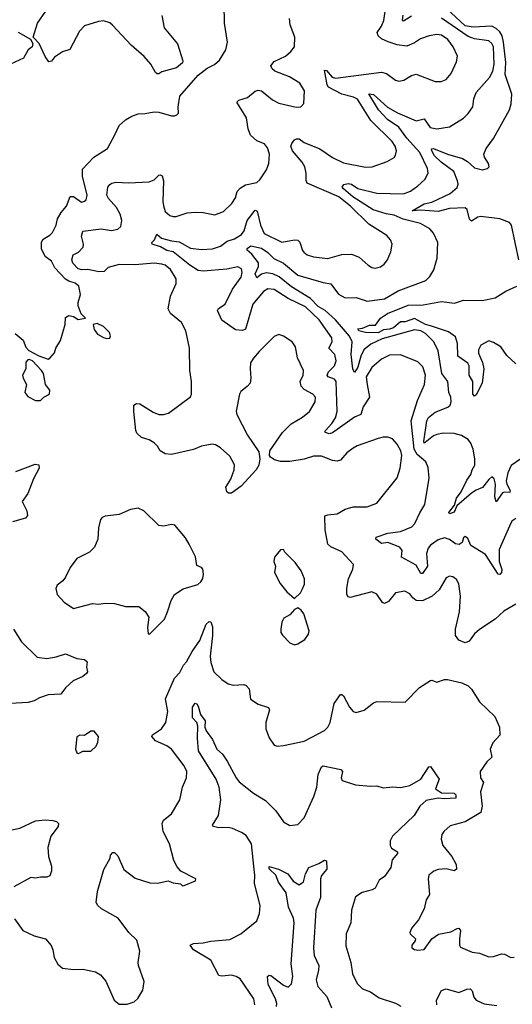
# Model space of a CAD drawing. Extents: x 1493970 to 1595317, y 729910 to 844791.
# Tile 198 of 256: x 1507854 to 1510974, y 816939 to 823177. Entities that reach past the tile are written whole.
import ezdxf

# ---------------------------------------------------------------- set-up
doc = ezdxf.new("R2010")
doc.units = 0

msp = doc.modelspace()

# ---------------------------------------------------------------- linework, layer by layer
at = {"layer": '0CON10XD'}
for points in [[(1508035, 821026.7), (1508045, 821032.5), (1508073.6, 821066.4), (1508082.5, 821095), (1508112.5, 821145), (1508142.5, 821245), (1508145, 821290), (1508165, 821302.5), (1508195, 821297.5), (1508225, 821277.5), (1508270, 821285), (1508243.3, 821313.3), (1508223.8, 821365), (1508223.8, 821385), (1508240, 821435), (1508227.8, 821487.8), (1508205, 821508.6), (1508165, 821519.4), (1508145, 821532.9), (1508075.7, 821605), (1508055, 821648), (1508015, 821676), (1507991.4, 821725), (1507991.7, 821768.3), (1508003.2, 821786.8), (1508045, 821812), (1508060.9, 821829.1), (1508084.3, 821875), (1508094.4, 821915.6), (1508115.8, 821955), (1508150.8, 821995), (1508173.6, 822056.4), (1508195, 822056.7), (1508245, 822020), (1508265, 822026.2), (1508275, 822036.2), (1508281.5, 822065), (1508251.1, 822185), (1508250.9, 822229.1), (1508324.4, 822305.6), (1508409.3, 822360.7), (1508458.3, 822451.7), (1508483.9, 822506.1), (1508525, 822542.5), (1508565, 822566.2), (1508605, 822580), (1508648.3, 822581.7), (1508705, 822593.3), (1508735, 822591.2), (1508815, 822567.5), (1508835, 822567.5), (1508850, 822575), (1508860, 822585), (1508856.7, 822625), (1508867.7, 822692.3), (1508984.5, 822825.5), (1509041.3, 822868.7), (1509087.9, 822892.1), (1509119.7, 822920.3), (1509160, 822985), (1509170, 823035), (1509150.8, 823155), (1509150, 823275)], [(1510995, 820016.9), (1510970.6, 819999.4), (1510955, 819968.8), (1510890.5, 819819.5), (1510891.2, 819745), (1510906.6, 819693.4), (1510905, 819673.8), (1510895, 819662), (1510885, 819663.3), (1510805, 819788.1), (1510710.6, 819845), (1510691.2, 819891.2), (1510675, 819903.3), (1510664.6, 819895.4), (1510655.8, 819865), (1510637.5, 819852.5), (1510615, 819856.9), (1510575, 819884.6), (1510545, 819893.8), (1510505, 819882.7), (1510455, 819848.2), (1510441, 819829), (1510430, 819795), (1510436.7, 819715), (1510405, 819668.1), (1510395, 819669.4), (1510365, 819721.8), (1510272.1, 819772.1), (1510276.5, 819815), (1510260.6, 819835), (1510185, 819864.1), (1510145, 819858.1), (1510110, 819885), (1510112.4, 819897.6), (1510185.3, 819924.7), (1510265.6, 819934.4), (1510337.8, 819965), (1510356.2, 819985), (1510387.1, 820052.9), (1510420, 820105), (1510447, 820273), (1510440.3, 820340.3), (1510425.5, 820375), (1510371.8, 820421.8), (1510353.1, 820455), (1510333.8, 820635), (1510372.5, 820765), (1510417.7, 820865), (1510424, 820925), (1510407.1, 820977.1), (1510375, 821009.1), (1510265, 821053.1), (1510195, 821050.5), (1510145, 821026.7), (1510085, 820973.1), (1510048.7, 820915), (1510053.8, 820865), (1510069.5, 820785), (1510029.6, 820725), (1510014, 820676), (1509975, 820658.7), (1509835, 820558.8), (1509815, 820553.8), (1509790.6, 820560.6), (1509786.2, 820565), (1509791.4, 820575), (1509831, 820619), (1509854.1, 820655), (1509864.7, 820695), (1509858.6, 820885), (1509848.5, 820898.5), (1509808, 820915), (1509800.5, 820925), (1509810, 820945), (1509848, 820985), (1509858, 821015), (1509848.9, 821055), (1509812.3, 821095), (1509832.7, 821135), (1509830.4, 821160.4), (1509749.7, 821275), (1509665, 821358.4), (1509555, 821410.3), (1509465, 821468.2), (1509425, 821472.2), (1509397.7, 821455), (1509329.8, 821375), (1509283.5, 821216.5), (1509265, 821208.2), (1509221.3, 821211.3), (1509133.5, 821273.5), (1509107.1, 821335), (1509113.9, 821346.1), (1509156.2, 821373.8), (1509201.3, 821468.7), (1509256.2, 821545), (1509263.6, 821575), (1509258.6, 821598.6), (1509235, 821610.5), (1509165, 821596.9), (1509015, 821584.1), (1508985, 821587.4), (1508931.3, 821621.3), (1508825, 821705.5), (1508785, 821714.7), (1508745, 821737.9), (1508693.3, 821755), (1508690, 821765), (1508706.9, 821783.1), (1508722, 821818), (1508752.8, 821792.8), (1508815.2, 821775.2), (1508865, 821769.1), (1508935, 821730), (1509005, 821720), (1509075, 821724.8), (1509125, 821741.8), (1509167.1, 821772.9), (1509215, 821787.8), (1509258.8, 821815), (1509275, 821838.6), (1509295.2, 821904.8), (1509345, 821969.4), (1509355, 821966), (1509360.4, 821955), (1509379.7, 821875), (1509402.9, 821822.9), (1509515, 821766.7), (1509595, 821782.5), (1509615, 821780.6), (1509627.6, 821767.6), (1509644.5, 821715), (1509652.9, 821705), (1509675, 821688.1), (1509713.8, 821673.8), (1509805.5, 821664.5), (1509895, 821690), (1509955, 821690.6), (1510003.3, 821673.3), (1510061.2, 821621.2), (1510085, 821606.2), (1510105, 821602.5), (1510139.1, 821610.9), (1510162.1, 821627.9), (1510182.5, 821655), (1510204.4, 821705.6), (1510213.8, 821755), (1510202.3, 821782.3), (1510179.3, 821809.3), (1510065, 821881.1), (1509948, 821995), (1509875, 822054.2), (1509675, 822141.1), (1509667.5, 822157.5), (1509668.9, 822205), (1509660.6, 822245), (1509642.5, 822275), (1509582.7, 822345), (1509572.2, 822375), (1509577.3, 822392.7), (1509595.4, 822414.6), (1509607.4, 822422.6), (1509625, 822422.1), (1509655, 822398.8), (1509755, 822358.7), (1509835, 822302.9), (1509905, 822269.5), (1510045, 822241.4), (1510085.5, 822244.5), (1510181.7, 822278.3), (1510225.5, 822304.5), (1510235, 822317.5), (1510239.4, 822345), (1510231.1, 822375), (1510211.9, 822405), (1510078.5, 822538.5), (1509992.8, 822672.8), (1509968.6, 822685), (1509895, 822704.8), (1509810.1, 822750.1), (1509801.4, 822765), (1509783.9, 822856.1), (1509796.5, 822855), (1509833.3, 822813.3), (1509855, 822806.2), (1510144.6, 822844.6), (1510176.2, 822836.2), (1510234.5, 822794.5), (1510255, 822787.5), (1510286.6, 822793.4), (1510335, 822824), (1510365, 822830.8), (1510485.8, 822785.8), (1510524.1, 822784.1), (1510555, 822797.5), (1510586.9, 822835), (1510620.9, 822909.1), (1510626.9, 822945), (1510600, 823005), (1510565, 823051.8), (1510525, 823077.9), (1510495, 823083.5), (1510446.7, 823075), (1510393.3, 823055), (1510355, 823030), (1510305, 823010), (1510245, 823017.5), (1510187.2, 823037.2), (1510146.1, 823056.1), (1510123.6, 823075), (1510117.3, 823095), (1510145.5, 823135), (1510159.2, 823170.8), (1510176.2, 823285)], [(1508754.2, 823204.2), (1508770, 823125), (1508853.6, 823023.6), (1508888, 822915), (1508885, 822903.3), (1508847.7, 822872.3), (1508755, 822846.2), (1508735, 822833.3), (1508725, 822833.3), (1508715, 822842.5), (1508684, 822895), (1508642.6, 822942.6), (1508560, 823015), (1508442.2, 823142.2), (1508425, 823156.5), (1508385, 823168.8), (1508353.8, 823166.2), (1508265, 823138), (1508232.9, 823105), (1508172.7, 822987.3), (1508125, 822973.8), (1508075, 822940), (1508055, 822913.3), (1508039.3, 822909.3), (1508015, 822942.5), (1507977.5, 823025), (1507940, 823065), (1507966, 823155), (1508018.7, 823231.3)], [(1510335, 823199.5), (1510285, 823166.9), (1510278.5, 823175), (1510283, 823205)], [(1511014.2, 821655), (1510968.8, 821875), (1510955, 821892.5), (1510895, 821916.2), (1510775, 821930), (1510755, 821926.7), (1510715, 821900), (1510702.3, 821912.3), (1510688.5, 821975), (1510675, 821985.4), (1510575, 821981.6), (1510505, 821960.6), (1510395, 821970.7), (1510338.8, 821965), (1510415, 822009.7), (1510465, 822020.3), (1510580.6, 822075), (1510625.3, 822114.7), (1510630, 822135), (1510626.5, 822155), (1510603.8, 822215), (1510522.6, 822275), (1510481.4, 822315), (1510463.8, 822346.2), (1510462.4, 822357.6), (1510475, 822361.5), (1510564.2, 822324.2), (1510658.2, 822298.2), (1510689.2, 822279.2), (1510735, 822237.5), (1510785, 822226.2), (1510817.5, 822235), (1510826.7, 822245), (1510823.8, 822265), (1510797.5, 822305), (1510793.3, 822325), (1510808.8, 822361.2), (1510855, 822423.3), (1510955.8, 822605), (1510967.3, 822642.7), (1510970.9, 822705), (1510929.4, 822829.4), (1510933.2, 822905), (1510918.4, 823035), (1510909.6, 823075), (1510895, 823100.8), (1510871.7, 823121.7), (1510844.8, 823134.8), (1510725, 823129.3), (1510675, 823136.9), (1510557.6, 823247.6)], [(1510995, 819474.3), (1510920.2, 819429.8), (1510865, 819379.2), (1510766.6, 819313.4), (1510735, 819285.8), (1510700.9, 819239.1), (1510675, 819228.9), (1510635, 819245.8), (1510614.4, 819275), (1510613.3, 819315), (1510638.9, 819425), (1510645.6, 819525), (1510635, 819602.5), (1510620.5, 819630.5), (1510597.7, 819647.7), (1510575, 819651.2), (1510555, 819640), (1510511.2, 819565), (1510465.4, 819524.6), (1510404.6, 819495.4), (1510365, 819497.8), (1510343.9, 819513.9), (1510325, 819540), (1510294.1, 819555.9), (1510235, 819545.8), (1510188.9, 819491.1), (1510165, 819478.6), (1510152.5, 819485), (1510115, 819538), (1510085, 819552.5), (1509946, 819516), (1509935, 819520), (1509925.7, 819535), (1509926.1, 819575), (1509935.5, 819635), (1509964.2, 819695), (1509968, 819725), (1509895, 819805.8), (1509825, 819838.2), (1509805.6, 819855), (1509789.1, 819945), (1509787, 820033), (1509805, 820041.1), (1509863.9, 820046.1), (1509915, 820075.5), (1509965, 820091.1), (1510055, 820091.4), (1510115.5, 820114.5), (1510245.6, 820275), (1510264.5, 820335), (1510273.6, 820415), (1510267.9, 820445), (1510245, 820488), (1510215, 820520.8), (1510185, 820532.5), (1510155, 820532.5), (1510125, 820524.3), (1509992.2, 820477.8), (1509965, 820461.4), (1509925, 820432.5), (1509885, 820386.9), (1509865, 820380), (1509835, 820384.5), (1509765, 820411.9), (1509715, 820411.9), (1509655, 820392.1), (1509565, 820377.1), (1509505, 820376.9), (1509468.1, 820388.1), (1509443.3, 820405), (1509436.1, 820416.1), (1509438.8, 820445), (1509518.3, 820561.7), (1509573.3, 820616.7), (1509645, 820658.6), (1509688.6, 820695), (1509725.7, 820755), (1509726.9, 820785), (1509710.8, 820805), (1509654.7, 820834.7), (1509635.6, 820855), (1509630.9, 820885), (1509650, 820925), (1509651.4, 820955), (1509614.3, 821035), (1509600, 821105), (1509578.8, 821135), (1509525, 821171.2), (1509495, 821182.5), (1509465, 821168.8), (1509370, 821075), (1509335, 821032.5), (1509316.6, 821003.4), (1509313.3, 820965), (1509318.9, 820905), (1509313.1, 820875), (1509295, 820852.5), (1509255, 820821.2), (1509245.8, 820805), (1509225.9, 820695.9), (1509230, 820675), (1509297.5, 820545), (1509369.5, 820439.5), (1509374.2, 820394.2), (1509367.8, 820355), (1509352.7, 820325), (1509257.3, 820222.7), (1509195, 820178.1), (1509177.5, 820177.5), (1509165.8, 820185.8), (1509160, 820215), (1509192, 820265), (1509213.1, 820325), (1509215, 820357.5), (1509185, 820410.8), (1509125, 820464.6), (1509095, 820483.5), (1509072.6, 820487.4), (1509005, 820475.5), (1508955, 820454.4), (1508815, 820421.4), (1508775, 820426), (1508743.9, 820446.1), (1508727.8, 820475), (1508706.1, 820496.1), (1508675, 820515.4), (1508625, 820530), (1508596.7, 820556.7), (1508589.6, 820575), (1508576.9, 820695), (1508578, 820735), (1508594.4, 820745.6), (1508615, 820742.5), (1508700.4, 820690.4), (1508735, 820676.4), (1508765, 820675.5), (1508796.2, 820685), (1508935, 820788.6), (1508941.2, 820805), (1508942.7, 820885), (1508931.8, 820955), (1508928.5, 821095), (1508905.8, 821205), (1508877.9, 821257.9), (1508810, 821315), (1508794.2, 821345), (1508808.6, 821425), (1508845.7, 821505), (1508845.6, 821535), (1508809.4, 821595), (1508775, 821622.5), (1508755, 821628.2), (1508705, 821634.4), (1508585, 821622.8), (1508485, 821626.8), (1508415, 821607.3), (1508388.7, 821581.3), (1508355, 821578.8), (1508285, 821594.3), (1508247.7, 821592.3), (1508225, 821597.7), (1508190.7, 821635), (1508185.2, 821655), (1508192.1, 821687.9), (1508226.7, 821705), (1508257.1, 821735), (1508258.5, 821755), (1508245.3, 821805), (1508255, 821836.2), (1508371.1, 821851.1), (1508435, 821842.1), (1508475, 821848.9), (1508494, 821866), (1508500.8, 821905), (1508490.4, 821945), (1508467.7, 821987.7), (1508416.4, 822045), (1508406.4, 822065), (1508413.1, 822115), (1508425, 822132), (1508438.3, 822141.7), (1508463.3, 822146.7), (1508542.8, 822142.8), (1508675, 822150), (1508705, 822163.1), (1508735, 822192), (1508743.8, 822193.8), (1508756.5, 822186.5), (1508765.4, 822155), (1508759.6, 822025), (1508765, 821996.7), (1508775, 821962), (1508805, 821936.9), (1508825, 821929.4), (1508845, 821930), (1508915, 821952.9), (1508965, 821958.1), (1509015, 821955.7), (1509090.5, 821939.5), (1509145, 821960.8), (1509198, 822012), (1509221.7, 822048.3), (1509232, 822088), (1509250, 822110), (1509285, 822130), (1509355, 822145.6), (1509375, 822162.9), (1509416.5, 822225), (1509431.5, 822265), (1509435.7, 822325), (1509424.3, 822365), (1509405, 822390), (1509355, 822409.4), (1509315.3, 822445.3), (1509300, 822485), (1509290.5, 822555), (1509230, 822655), (1509242.2, 822667.8), (1509297.1, 822682.9), (1509345, 822724.4), (1509365, 822730), (1509385, 822726.9), (1509455, 822669.2), (1509495, 822648), (1509605, 822622), (1509635, 822623.8), (1509653.8, 822645), (1509656.9, 822725), (1509627.5, 822775), (1509562, 822815), (1509470.7, 822850.7), (1509452.5, 822865), (1509444.2, 822885), (1509465, 822910.8), (1509538, 822945), (1509572, 822975), (1509593.8, 823005), (1509595.8, 823065), (1509567.5, 823145), (1509563.8, 823185)], [(1511028, 820395), (1510967.5, 820352.5), (1510945, 820306), (1510933.9, 820255), (1510938.1, 820235), (1510961.2, 820195), (1510957.8, 820182.3), (1510925, 820184.2), (1510910.9, 820179.1), (1510871.7, 820121.7), (1510864.1, 820154.1), (1510868.2, 820235), (1510858.8, 820268.8), (1510845, 820280), (1510825, 820263.6), (1510785, 820212.5), (1510745, 820197.2), (1510715, 820176.8), (1510622.2, 820097.8), (1510605, 820056.7), (1510576.4, 820046.4), (1510572.5, 820055), (1510608.1, 820101.9), (1510620.3, 820145), (1510650, 820185), (1510685, 820258.9), (1510711.2, 820295), (1510719.2, 820325), (1510735.8, 820354.2), (1510735.8, 820395.8), (1510725.3, 820455.3), (1510710.4, 820495), (1510695, 820516.9), (1510652, 820542), (1510605.3, 820555.3), (1510535, 820556.8), (1510495, 820549.3), (1510475, 820540), (1510422.5, 820497.5), (1510415, 820494), (1510414.2, 820505), (1510433, 820635), (1510442.4, 820657.6), (1510485, 820691.2), (1510565, 820722.2), (1510579.4, 820735), (1510586.7, 820755), (1510584.3, 820785), (1510570.9, 820815), (1510565.6, 820885), (1510528.2, 820935), (1510505, 821078.8), (1510476.2, 821135), (1510425, 821188.9), (1510395, 821205.6), (1510355, 821213), (1510148.9, 821155), (1510078, 821122), (1510034.5, 821085.5), (1510014.9, 821045.1), (1509994.7, 820975), (1509975, 820942.5), (1509964.7, 820964.7), (1509953.9, 821055), (1509960, 821135), (1509942.3, 821172.3), (1509855, 821274.8), (1509788.4, 821335), (1509745, 821358.8), (1509695, 821409.6), (1509574.7, 821485), (1509497.6, 821547.6), (1509456.9, 821566.9), (1509415, 821573.1), (1509385, 821565.5), (1509355, 821541.4), (1509345.9, 821565.9), (1509366.4, 821613.6), (1509366.5, 821636.5), (1509325, 821691.1), (1509295, 821717.5), (1509295, 821727.1), (1509316.9, 821743.1), (1509385, 821729.2), (1509425, 821701.5), (1509463.4, 821663.4), (1509525.2, 821635.2), (1509615, 821558.9), (1509775, 821511.3), (1509825, 821503.5), (1509872.5, 821437.5), (1509915, 821414.2), (1509985, 821417.6), (1510055, 821393.8), (1510165, 821407.4), (1510251.9, 821458.1), (1510425.3, 821524.7), (1510450.5, 821549.5), (1510476.9, 821593.1), (1510497.8, 821665), (1510502.2, 821765), (1510475.4, 821825.4), (1510452.4, 821852.4), (1510392, 821885), (1510283.2, 821913.2), (1510225, 821938.5), (1510175, 821946.5), (1510092, 821972), (1509964.8, 822055), (1509904.7, 822105), (1509896.9, 822115), (1509906.8, 822133.2), (1509935, 822139.3), (1509955.6, 822135.6), (1509995, 822107), (1510115, 822078.8), (1510285, 822073.3), (1510329.6, 822090.4), (1510375.7, 822125), (1510420, 822165), (1510440, 822205), (1510436.8, 822235), (1510388.4, 822335), (1510306.4, 822426.4), (1510255.6, 822495.6), (1510184.1, 822544.1), (1510125.8, 822605), (1510065, 822707.5), (1510095, 822702.5), (1510182.7, 822622.7), (1510245.9, 822585.9), (1510365, 822535.6), (1510415, 822547.8), (1510453.5, 822493.5), (1510495, 822484.6), (1510575, 822498.2), (1510665, 822552.5), (1510695, 822581.9), (1510724.5, 822625), (1510729.5, 822675), (1510744.5, 822715), (1510828.9, 822811.1), (1510850, 822850), (1510858.4, 822895), (1510854.3, 823004.3), (1510845, 823026.4), (1510825, 823042.3), (1510735, 823055.8), (1510695, 823071.1), (1510525, 823185.7)], [(1507845, 823096.7), (1507923, 823053), (1507937.5, 823025), (1507932.5, 823005), (1507908.8, 822985), (1507877.2, 822932.8), (1507795, 822895.8)], [(1510995, 820996), (1510939.7, 821049.7), (1510900.8, 821105), (1510855, 821132.2), (1510825, 821141.5), (1510775, 821115.6), (1510758.8, 821085), (1510760, 821065), (1510784.6, 821005), (1510793.5, 820965), (1510781.9, 820875), (1510745, 820800), (1510735, 820791.2), (1510724.5, 820805), (1510723.3, 820885), (1510699.7, 820925), (1510700.8, 820985), (1510691.1, 821001.1), (1510628.5, 821045), (1510627.6, 821125), (1510615, 821167.8), (1510569.7, 821199.7), (1510455, 821236.5), (1510425, 821245.9), (1510355, 821282.8), (1510295, 821262.7), (1510265, 821262.2), (1510222, 821225), (1510195, 821215.7), (1510157.4, 821212.6), (1510125, 821192.9), (1510045, 821194.7), (1510000.8, 821205), (1509995, 821218), (1510025, 821221.9), (1510069.1, 821240.9), (1510108.1, 821241.9), (1510140, 821285), (1510184.1, 821315.9), (1510315, 821368.7), (1510410.2, 821369.8), (1510525, 821390.8), (1510608.5, 821381.5), (1510665, 821399.1), (1510782.7, 821397.3), (1510865, 821414.5), (1510933.3, 821456.7), (1511002.4, 821487.6)], [(1508405, 821157.5), (1508425, 821160), (1508430, 821175), (1508422.5, 821195), (1508385, 821232.5), (1508345, 821252.5), (1508320, 821245), (1508326.7, 821215), (1508347.5, 821185), (1508385, 821163.3), (1508405, 821157.5)], [(1507825, 821188.8), (1507875.8, 821145.8), (1507893, 821103), (1507912.1, 821082.1), (1507975, 821047.5), (1508035, 821026.7)], [(1507985, 820763.3), (1508007.5, 820785), (1508042.5, 820805), (1508045, 820830), (1508016.7, 820865), (1508004, 820935), (1507992.5, 820955), (1507935.6, 821015.6), (1507915, 821023.8), (1507905, 821021.2), (1507892.2, 821007.8), (1507892.5, 820965), (1507872.9, 820925), (1507876, 820905), (1507898, 820865), (1507887.5, 820815), (1507905, 820790), (1507955, 820763.3), (1507985, 820763.3)], [(1507829.2, 820315), (1507951.7, 820361.7), (1507975.9, 820355.9), (1507978, 820335), (1507941.1, 820268.9), (1507906.5, 820175), (1507870, 820125), (1507898.9, 820065), (1507903.1, 820035), (1507890.9, 820019.1), (1507808.8, 819995)], [(1508675, 819282.5), (1508770.7, 819379.3), (1508791.2, 819425), (1508812.7, 819497.3), (1508835, 819536.2), (1508889.7, 819570.3), (1508981.2, 819598.8), (1509001.2, 819615), (1509014.1, 819635.9), (1509018, 819665), (1509013.8, 819695), (1509005, 819706), (1508975, 819720), (1508968, 819775), (1508928, 819855), (1508903.8, 819895), (1508836, 819975), (1508815, 819978), (1508765, 819967.5), (1508735, 819972.5), (1508640, 820065), (1508605, 820083.3), (1508555, 820073.3), (1508485, 820041.2), (1508395, 820032.5), (1508376.4, 820023.6), (1508365, 820010), (1508353, 819957), (1508348.9, 819885), (1508326.9, 819835), (1508295.4, 819804.6), (1508215, 819763.8), (1508173.6, 819706.4), (1508144, 819645), (1508127.6, 819622.4), (1508092, 819595), (1508083.9, 819573.9), (1508092, 819535), (1508135, 819486.7), (1508195, 819446.7), (1508315, 819478.8), (1508355, 819474.2), (1508395, 819480), (1508455, 819478.5), (1508525, 819458.9), (1508608.8, 819458.8), (1508647.7, 819427.7), (1508671.7, 819391.7), (1508664.1, 819325.9), (1508668.3, 819288.3), (1508675, 819282.5)], [(1509595, 819510), (1509633, 819547), (1509643.6, 819566.4), (1509658.3, 819601.7), (1509658, 819635), (1509637.5, 819685), (1509598.8, 819738.8), (1509533.6, 819803.6), (1509525, 819820), (1509505, 819817.5), (1509467.7, 819772.3), (1509463.8, 819745), (1509474, 819715), (1509468.8, 819675), (1509504.2, 819604.2), (1509545, 819552.5), (1509595, 819510)], [(1509595, 819216.7), (1509615, 819223.3), (1509659.5, 819250.5), (1509682.5, 819285), (1509686.7, 819305), (1509653.6, 819413.6), (1509636.4, 819436.4), (1509615, 819450), (1509595, 819440), (1509565, 819406.7), (1509526.7, 819385), (1509515, 819360), (1509508.8, 819315), (1509508.8, 819295), (1509517.7, 819277.7), (1509565, 819230), (1509595, 819216.7)], [(1507820.5, 817480.5), (1507875, 817406.7), (1507945, 817373.8), (1508017.5, 817355), (1508052.9, 817312.9), (1508064.3, 817285), (1508072, 817235), (1508095, 817193.3), (1508125, 817168), (1508195, 817160.8), (1508255, 817162), (1508334.1, 817144.1), (1508365, 817126.2), (1508398.8, 817085), (1508452.5, 816965), (1508485, 816940), (1508535, 816940), (1508580, 816955), (1508603, 816977), (1508635, 817030), (1508643, 817083), (1508606.7, 817185), (1508603.8, 817205), (1508614, 817275), (1508595.7, 817345.7), (1508545, 817393.8), (1508478.8, 817485), (1508371.2, 817545), (1508348.8, 817565), (1508338, 817585), (1508346, 817655), (1508386.1, 817793.9), (1508427.5, 817865), (1508430, 817885), (1508445, 817900), (1508455, 817900), (1508475, 817880), (1508514.1, 817794.1), (1508585, 817739.2), (1508679.3, 817709.3), (1508727.7, 817707.7), (1508795, 817720.8), (1508825, 817709.5), (1508872.5, 817702.5), (1508885, 817690), (1508895, 817692.5), (1508968.3, 817721.7), (1508970, 817735), (1508875, 817783.3), (1508851.1, 817811.1), (1508830.7, 817850.7), (1508802, 817955), (1508761.9, 818035), (1508755.8, 818085), (1508764.3, 818105.7), (1508816.2, 818145), (1508868, 818235), (1508885.7, 818315), (1508910.8, 818375), (1508912.5, 818415), (1508895, 818450), (1508815, 818555.8), (1508785, 818576.9), (1508715, 818607.8), (1508690, 818635), (1508694.6, 818645.4), (1508751.9, 818685), (1508778.8, 818725), (1508791.8, 818795), (1508777.5, 818875), (1508835.3, 819004.7), (1508867.7, 819042.3), (1508892, 819088), (1508911.3, 819108.7), (1508945.6, 819174.4), (1508995.9, 819245), (1509035, 819348), (1509055, 819363.8), (1509065, 819363.3), (1509075, 819330), (1509075.3, 819275), (1509060.9, 819145), (1509064, 819104), (1509084.2, 819045), (1509135, 818996.7), (1509175, 818968.8), (1509205, 818961.2), (1509273.9, 818966.1), (1509288.8, 818958.8), (1509307, 818937), (1509315, 818872.5), (1509365, 818841.2), (1509430, 818820), (1509436, 818805), (1509412.5, 818725), (1509412.5, 818685), (1509435, 818627.5), (1509465, 818580), (1509485, 818573.8), (1509525, 818578), (1509655, 818606), (1509785, 818674.4), (1509805.6, 818695), (1509820.4, 818725), (1509845.8, 818845), (1509885, 818902.5), (1509895, 818902.5), (1509905, 818892.5), (1509942.1, 818822.1), (1509966.7, 818795), (1509985, 818788), (1510036.4, 818803.6), (1510095, 818848.6), (1510115, 818857.1), (1510295.9, 818854.1), (1510385, 818946.7), (1510455, 818990), (1510465, 818992.5), (1510495, 818980), (1510545, 818996.7), (1510563.6, 818996.4), (1510655, 818976), (1510695, 818956), (1510715, 818936.2), (1510765, 818856.2), (1510863, 818763), (1510893.3, 818695), (1510894, 818645), (1510851.2, 818595), (1510834, 818555), (1510843.8, 818505), (1510813.3, 818475), (1510771.2, 818415), (1510773.3, 818375), (1510791.2, 818345), (1510787.5, 818332.5), (1510773.1, 818285), (1510782.2, 818195), (1510774.2, 818155), (1510675, 818095.4), (1510580.6, 818069.4), (1510539.2, 818035), (1510527.1, 818015), (1510522.5, 817985), (1510534.4, 817945), (1510590.8, 817875), (1510617.5, 817825), (1510621.2, 817795), (1510605.8, 817784.2), (1510555, 817798.6), (1510505, 817792.5), (1510477.7, 817782.3), (1510445, 817757.5), (1510441.2, 817735), (1510449.2, 817635), (1510429.1, 817600.9), (1510415.7, 817545), (1510380, 817475), (1510337, 817423), (1510325.7, 817395), (1510327.5, 817385), (1510361.1, 817355), (1510359.3, 817340.7), (1510338.1, 817315), (1510338.1, 817298.1), (1510355, 817285.7), (1510375, 817282.9), (1510415, 817286.2), (1510465, 817353.3), (1510506.4, 817383.6), (1510585, 817399.4), (1510625, 817420), (1510635, 817421.2), (1510646.3, 817406.3), (1510639.1, 817355), (1510639.2, 817315), (1510645, 817302), (1510719.1, 817269.1), (1510765, 817263.3), (1510825, 817240.6), (1510855, 817241.4), (1510905, 817260), (1510925, 817257.5), (1510965, 817236), (1510985, 817237.1)], [(1507815.9, 819315.9), (1507866.2, 819235), (1507965, 819138.6), (1508025, 819129.6), (1508085, 819140), (1508145, 819159.5), (1508215, 819130.8), (1508264.1, 819124.1), (1508280.7, 819109.3), (1508277.1, 819075), (1508282.9, 819045), (1508277.5, 819035), (1508255, 819016.5), (1508192.1, 818987.9), (1508145, 818944.3), (1508115, 818904.4), (1508035, 818900.4), (1507979.1, 818880.9), (1507945, 818861.6), (1507907.8, 818852.2), (1507755, 818843.8)], [(1509342.7, 816935), (1509337.1, 816975), (1509250.7, 817100.7), (1509226, 817116), (1509195, 817123.6), (1509135, 817118.5), (1509115, 817122.9), (1509065, 817219.2), (1508954, 817285), (1508933.8, 817315), (1508955.6, 817324.4), (1509015, 817328), (1509065, 817339.6), (1509185, 817349.4), (1509253.8, 817385), (1509355, 817467.5), (1509372.5, 817515), (1509376.5, 817565), (1509342.1, 817705), (1509343.1, 817756.9), (1509335.9, 817814.1), (1509321.1, 817955), (1509287.8, 818007.8), (1509258.1, 818028.1), (1509202.4, 818052.4), (1509175, 818058.8), (1509115, 818058.2), (1509082.5, 818065), (1509074.3, 818074.3), (1509113.8, 818135), (1509127.1, 818235), (1509116.6, 818315), (1509098.9, 818365), (1508987.3, 818545), (1508979.4, 818625), (1508981.7, 818701.7), (1508975.3, 818725.3), (1508947.8, 818755), (1508948.6, 818821.4), (1508965, 818846.7), (1508975, 818843.3), (1508985, 818828.8), (1508998.9, 818775), (1509028.8, 818735), (1509027.5, 818695), (1509035, 818670.8), (1509076, 818616), (1509102.5, 818555), (1509139.4, 818525), (1509168.8, 818478.8), (1509224.6, 818375), (1509245, 818349.4), (1509335, 818276.7), (1509410.1, 818230.1), (1509475.4, 818165.4), (1509525, 818094.4), (1509565, 818072.9), (1509615, 818078.1), (1509655, 818120), (1509717.9, 818255), (1509735.3, 818314.7), (1509744.7, 818395.3), (1509765, 818443.8), (1509775, 818450.8), (1509887.6, 818427.6), (1509898.1, 818415), (1509890.8, 818375), (1509896.1, 818356.1), (1509980.5, 818330.5), (1510075, 818320.8), (1510115, 818323.8), (1510155, 818311.2), (1510215, 818316.2), (1510265, 818312.9), (1510325, 818326.5), (1510395.4, 818364.6), (1510445, 818444), (1510455, 818446), (1510511.4, 818365), (1510487.5, 818305), (1510525, 818278.2), (1510605.9, 818275.9), (1510615.3, 818265.3), (1510615.6, 818245), (1510545, 818240), (1510505, 818244.7), (1510429.2, 818230.8), (1510388.6, 818195), (1510352.5, 818135), (1510214.5, 818005), (1510200.5, 817975), (1510200.6, 817945), (1510209.1, 817929.1), (1510246, 817905), (1510245.8, 817895), (1510213.3, 817855), (1510203.8, 817805), (1510165, 817748.8), (1510131.2, 817725), (1510106.2, 817675), (1510086.5, 817663.5), (1510022.1, 817647.9), (1509980.3, 817619.7), (1509955.7, 817535), (1509950.8, 817455), (1509921.4, 817385), (1509919.7, 817309.7), (1509951.9, 817205), (1509962.1, 817132.1), (1509990.3, 817070.3), (1510025, 817037.5), (1510075, 817018.6), (1510129.7, 816979.7), (1510235, 816945.6), (1510268, 816928)], [(1508225, 818527.5), (1508235, 818532.5), (1508255, 818542.5), (1508305, 818542.5), (1508337.5, 818575), (1508349.3, 818600.7), (1508352.5, 818635), (1508325, 818670), (1508305, 818670), (1508265, 818642.5), (1508235, 818643.3), (1508216.4, 818633.6), (1508207.5, 818555), (1508215, 818532.5), (1508225, 818527.5)], [(1507803.9, 818043.9), (1507855, 818054.2), (1507955, 818102.5), (1508015, 818107.8), (1508063.6, 818103.6), (1508087.4, 818097.4), (1508099.2, 818085), (1508098.1, 818065), (1508051.5, 818005), (1508033, 817933), (1508035.7, 817875.7), (1508055.8, 817814.2), (1508056, 817785), (1508045.8, 817754.2), (1508025, 817743.8), (1507985, 817745.7), (1507955, 817738.6), (1507925, 817742.9), (1507817.3, 817682.7)], [(1509480, 816925), (1509482.8, 816945), (1509474.2, 816975), (1509427.1, 817065), (1509424.2, 817115.8), (1509435, 817123.8), (1509445, 817122.5), (1509525, 817060.6), (1509555, 817048), (1509575, 817070), (1509583.4, 817115), (1509574.2, 817195.8), (1509591.5, 817455), (1509587.8, 817485), (1509557.1, 817555), (1509540.6, 817645), (1509492.6, 817712.6), (1509476.9, 817756.9), (1509435, 817797.5), (1509435, 817812.5), (1509493.8, 817795), (1509551.2, 817765), (1509585, 817719.4), (1509625, 817697.1), (1509651.9, 817715), (1509663.1, 817766.9), (1509685.8, 817805), (1509749.5, 817830.5), (1509785, 817853.3), (1509798, 817848), (1509799.2, 817795), (1509766.2, 817755), (1509760, 817735), (1509759.2, 817615), (1509730, 817535), (1509714.6, 817294.6), (1509718.1, 817248.1), (1509748.2, 817185), (1509746.9, 817155), (1509731.2, 817095), (1509741.2, 817051.2), (1509798.9, 816988.9), (1509828, 816918)], [(1510495.6, 816935), (1510494.5, 816965), (1510525, 817027.1), (1510555, 817036.9), (1510635, 817013.5), (1510685, 817034.5), (1510706.6, 817036.6), (1510718.6, 817025), (1510729.2, 816985), (1510745.6, 816965.6), (1510795, 816943.1), (1510875, 816931.1)]]:
    msp.add_lwpolyline(points, dxfattribs=at)

doc.saveas('drawing.dxf')
